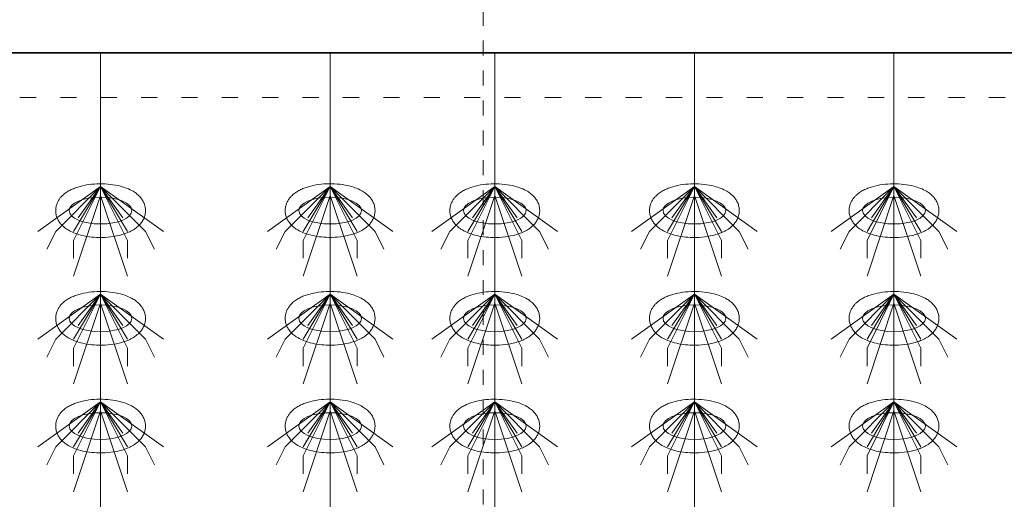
# Model space of a CAD drawing. Header units: metres. Extents: x 703769 to 722343, y 4313031 to 4317457.
# Tile 36 of 256: x 707658.46 to 707665.04, y 4313311.14 to 4313314.35. Entities that reach past the tile are written whole.
import ezdxf

# ---------------------------------------------------------------- set-up
doc = ezdxf.new("R2010")
doc.units = ezdxf.units.M
doc.header["$LTSCALE"] = 0.5
for name, pattern in [('ACAD_ISO03W100', [30, 12, -18]), ('DASHED', [19.05, 12.7, -6.35]), ('虚线', [2, 1, -1])]:
    doc.linetypes.add(name, pattern=pattern)
for name, color, linetype, lineweight in [('4虚线层', 6, 'DASHED', 18), ('粗实线层', 7, 'Continuous', 35), ('虚线层', 6, '虚线', 18), ('设备', 6, 'Continuous', 18)]:
    doc.layers.add(name, color=color, linetype=linetype, lineweight=lineweight)

# ---------------------------------------------------------------- blocks, each defined once
blk = doc.blocks.new('hh_1')
at = {"layer": '设备'}
for p, q in [((-268840, 164960), (-268910, 164910)), ((-268840, 164960), (-268890, 164910)), ((-268840, 164960), (-268870, 164900)), ((-268840, 164960), (-268870, 164910)), ((-268840, 164960), (-268865, 164925)), ((-268840, 164960), (-268790, 164910)), ((-268840, 164960), (-268815, 164925)), ((-268840, 164960), (-268770, 164910)), ((-268840, 164960), (-268810, 164910)), ((-268840, 164960), (-268810, 164900)), ((-268840, 164950), (-268870, 164860)), ((-268840, 164950), (-268810, 164860)), ((-268890, 164910), (-268900, 164890)), ((-268790, 164910), (-268780, 164890)), ((-268870, 164900), (-268870, 164880)), ((-268810, 164900), (-268810, 164880))]:
    blk.add_line(p, q, dxfattribs=at)
blk = doc.blocks.new('dawda')
at = {"color": 7}
blk.add_line((525541.6, 33373.4), (529541.6, 33373.4), dxfattribs=at)
at = {"layer": '4虚线层', "color": 7, "linetype": 'ACAD_ISO03W100', "ltscale": 3}
blk.add_line((525541.6, 33323.4), (529541.6, 33323.4), dxfattribs=at)
at = {"layer": '虚线层', "color": 7}
blk.add_line((527813, 31270.2), (527813, 34897.7), dxfattribs=at)
at = {"layer": '设备', "color": 7}
for p, q in [((527386.4, 33373.4), (527386.4, 31373.4)), ((527642.3, 33373.4), (527642.3, 31373.4)), ((527825.8, 33373.4), (527825.8, 31373.4)), ((528048.3, 33373.4), (528048.3, 31373.4)), ((528270.7, 33373.4), (528270.7, 31373.4))]:
    blk.add_line(p, q, dxfattribs=at)
for centre in [(527386.4, 33197.5), (527642.3, 33197.5), (527825.8, 33197.5), (528048.3, 33197.5), (528270.7, 33197.5), (527386.4, 33077.5), (527642.3, 33077.5), (527825.8, 33077.5), (528048.3, 33077.5), (528270.7, 33077.5), (527386.4, 32957.5), (527642.3, 32957.5), (527825.8, 32957.5), (528048.3, 32957.5), (528270.7, 32957.5)]:
    blk.add_ellipse(centre, major_axis=(-35, 0), ratio=0.42498, dxfattribs=at)
for points in [[(527336.4, 33197.5), (527336.4, 33198.9), (527336.5, 33200.3), (527337.1, 33203), (527337.5, 33204.3), (527338.4, 33206.7), (527339, 33207.9), (527340.3, 33210), (527341, 33211), (527342.5, 33212.8), (527343.2, 33213.6), (527345.3, 33215.6), (527346.7, 33216.7), (527349.6, 33218.7), (527351.1, 33219.6), (527354.1, 33221.1), (527355.7, 33221.8), (527358.9, 33223.1), (527360.6, 33223.6), (527365.9, 33225.2), (527369.6, 33226), (527377.4, 33227.1), (527381.4, 33227.3), (527389.4, 33227.4), (527393.4, 33227.2), (527401.2, 33226.3), (527405, 33225.6), (527411.2, 33224), (527413.6, 33223.2), (527418.3, 33221.4), (527420.5, 33220.3), (527424.2, 33218.1), (527425.6, 33217.1), (527428.4, 33214.8), (527429.8, 33213.5), (527431.9, 33210.9), (527432.8, 33209.7), (527434.3, 33207.1), (527434.9, 33205.7), (527435.9, 33202.6), (527436.2, 33201), (527436.5, 33197.7), (527436.5, 33195.9), (527436, 33192.7), (527435.5, 33191.1), (527434.4, 33188.1), (527433.7, 33186.8), (527432.1, 33184.3), (527431.2, 33183.1), (527429.4, 33181.1), (527428.4, 33180.2), (527426.4, 33178.5), (527425.4, 33177.7), (527422.6, 33175.9), (527420.8, 33174.9), (527417.1, 33173.1), (527415.2, 33172.4), (527411.2, 33171), (527409.2, 33170.4), (527403.1, 33169), (527398.9, 33168.3), (527390.4, 33167.6), (527386.1, 33167.5), (527378.4, 33167.9), (527375, 33168.2), (527368.3, 33169.3), (527365.1, 33170), (527359.6, 33171.7), (527357.3, 33172.5), (527352.9, 33174.4), (527350.8, 33175.6), (527347.3, 33177.8), (527346, 33178.9), (527343.4, 33181.2), (527342.1, 33182.5), (527340.2, 33185.2), (527339.4, 33186.4), (527338.1, 33189), (527337.5, 33190.5), (527336.7, 33193.5), (527336.5, 33195.1), (527336.4, 33197), (527336.4, 33197.2), (527336.4, 33197.5)], [(527592.2, 33197.5), (527592.2, 33198.9), (527592.4, 33200.3), (527592.9, 33203), (527593.3, 33204.3), (527594.3, 33206.8), (527594.8, 33207.9), (527596.1, 33210), (527596.8, 33211), (527598.3, 33212.8), (527599.1, 33213.6), (527601.2, 33215.7), (527602.6, 33216.8), (527605.4, 33218.7), (527606.9, 33219.6), (527610, 33221.2), (527611.5, 33221.9), (527614.8, 33223.1), (527616.4, 33223.7), (527621.7, 33225.2), (527625.5, 33226), (527633.2, 33227.1), (527637.2, 33227.4), (527645.2, 33227.5), (527649.2, 33227.3), (527657, 33226.4), (527660.8, 33225.7), (527667, 33224.1), (527669.4, 33223.3), (527674.1, 33221.4), (527676.4, 33220.3), (527680, 33218.1), (527681.5, 33217.1), (527684.3, 33214.8), (527685.6, 33213.5), (527687.8, 33211), (527688.6, 33209.8), (527690.1, 33207.2), (527690.7, 33205.7), (527691.7, 33202.7), (527692.1, 33201), (527692.4, 33197.7), (527692.3, 33196), (527691.8, 33192.7), (527691.4, 33191.1), (527690.2, 33188.2), (527689.5, 33186.8), (527687.9, 33184.3), (527687, 33183.2), (527685.2, 33181.1), (527684.2, 33180.2), (527682.2, 33178.5), (527681.2, 33177.8), (527678.4, 33175.9), (527676.6, 33174.9), (527672.9, 33173.2), (527671, 33172.4), (527667, 33171), (527665, 33170.5), (527658.9, 33169), (527654.8, 33168.4), (527646.3, 33167.6), (527642, 33167.6), (527634.2, 33167.9), (527630.8, 33168.3), (527624.2, 33169.3), (527620.9, 33170.1), (527615.5, 33171.7), (527613.2, 33172.5), (527608.7, 33174.5), (527606.6, 33175.6), (527603.2, 33177.9), (527601.8, 33178.9), (527599.2, 33181.2), (527598, 33182.6), (527596, 33185.2), (527595.2, 33186.4), (527593.9, 33189.1), (527593.4, 33190.5), (527592.6, 33193.5), (527592.3, 33195.2), (527592.2, 33197), (527592.2, 33197.3), (527592.2, 33197.5)], [(527775.8, 33197.5), (527775.8, 33198.9), (527775.9, 33200.3), (527776.4, 33203), (527776.8, 33204.3), (527777.8, 33206.7), (527778.4, 33207.9), (527779.7, 33210), (527780.4, 33211), (527781.8, 33212.8), (527782.6, 33213.6), (527784.7, 33215.6), (527786.1, 33216.7), (527789, 33218.7), (527790.4, 33219.6), (527793.5, 33221.1), (527795.1, 33221.8), (527798.3, 33223.1), (527799.9, 33223.6), (527805.2, 33225.2), (527809, 33226), (527816.7, 33227.1), (527820.7, 33227.3), (527828.7, 33227.4), (527832.7, 33227.2), (527840.6, 33226.3), (527844.4, 33225.6), (527850.5, 33224), (527853, 33223.2), (527857.7, 33221.4), (527859.9, 33220.3), (527863.6, 33218.1), (527865, 33217.1), (527867.8, 33214.8), (527869.2, 33213.5), (527871.3, 33210.9), (527872.1, 33209.7), (527873.6, 33207.1), (527874.3, 33205.7), (527875.3, 33202.6), (527875.6, 33201), (527875.9, 33197.7), (527875.9, 33195.9), (527875.4, 33192.7), (527874.9, 33191.1), (527873.8, 33188.1), (527873, 33186.8), (527871.5, 33184.3), (527870.6, 33183.1), (527868.7, 33181.1), (527867.8, 33180.2), (527865.8, 33178.5), (527864.7, 33177.7), (527862, 33175.9), (527860.2, 33174.9), (527856.4, 33173.1), (527854.5, 33172.4), (527850.6, 33171), (527848.5, 33170.4), (527842.5, 33169), (527838.3, 33168.3), (527829.8, 33167.6), (527825.5, 33167.5), (527817.8, 33167.9), (527814.3, 33168.2), (527807.7, 33169.3), (527804.5, 33170), (527799, 33171.7), (527796.7, 33172.5), (527792.3, 33174.4), (527790.1, 33175.6), (527786.7, 33177.8), (527785.4, 33178.9), (527782.8, 33181.2), (527781.5, 33182.5), (527779.6, 33185.2), (527778.8, 33186.4), (527777.5, 33189), (527776.9, 33190.5), (527776.1, 33193.5), (527775.8, 33195.1), (527775.8, 33197), (527775.8, 33197.2), (527775.8, 33197.5)], [(527998.2, 33197.5), (527998.2, 33198.9), (527998.4, 33200.3), (527998.9, 33203), (527999.3, 33204.3), (528000.3, 33206.7), (528000.8, 33207.9), (528002.1, 33210), (528002.8, 33211), (528004.3, 33212.8), (528005.1, 33213.6), (528007.2, 33215.6), (528008.6, 33216.7), (528011.4, 33218.7), (528012.9, 33219.6), (528016, 33221.1), (528017.5, 33221.8), (528020.8, 33223.1), (528022.4, 33223.6), (528027.7, 33225.2), (528031.5, 33226), (528039.2, 33227.1), (528043.2, 33227.3), (528051.2, 33227.4), (528055.2, 33227.2), (528063, 33226.3), (528066.8, 33225.6), (528073, 33224), (528075.4, 33223.2), (528080.1, 33221.4), (528082.4, 33220.3), (528086, 33218.1), (528087.5, 33217.1), (528090.3, 33214.8), (528091.6, 33213.5), (528093.8, 33210.9), (528094.6, 33209.7), (528096.1, 33207.1), (528096.8, 33205.7), (528097.7, 33202.6), (528098.1, 33201), (528098.4, 33197.7), (528098.3, 33195.9), (528097.8, 33192.7), (528097.4, 33191.1), (528096.2, 33188.1), (528095.5, 33186.8), (528093.9, 33184.3), (528093, 33183.1), (528091.2, 33181.1), (528090.2, 33180.2), (528088.2, 33178.5), (528087.2, 33177.7), (528084.4, 33175.9), (528082.6, 33174.9), (528078.9, 33173.1), (528077, 33172.4), (528073, 33171), (528071, 33170.4), (528064.9, 33169), (528060.8, 33168.3), (528052.3, 33167.6), (528048, 33167.5), (528040.2, 33167.9), (528036.8, 33168.2), (528030.2, 33169.3), (528026.9, 33170), (528021.5, 33171.7), (528019.2, 33172.5), (528014.7, 33174.4), (528012.6, 33175.6), (528009.2, 33177.8), (528007.8, 33178.9), (528005.2, 33181.2), (528004, 33182.5), (528002, 33185.2), (528001.3, 33186.4), (527999.9, 33189), (527999.4, 33190.5), (527998.6, 33193.5), (527998.3, 33195.1), (527998.2, 33197), (527998.2, 33197.2), (527998.2, 33197.5)], [(528220.7, 33197.5), (528220.7, 33198.9), (528220.8, 33200.3), (528221.4, 33203), (528221.8, 33204.3), (528222.7, 33206.7), (528223.3, 33207.9), (528224.6, 33210), (528225.3, 33211), (528226.8, 33212.8), (528227.5, 33213.6), (528229.7, 33215.6), (528231, 33216.7), (528233.9, 33218.7), (528235.4, 33219.6), (528238.4, 33221.1), (528240, 33221.8), (528243.2, 33223.1), (528244.9, 33223.6), (528250.2, 33225.2), (528253.9, 33226), (528261.7, 33227.1), (528265.7, 33227.3), (528273.7, 33227.4), (528277.7, 33227.2), (528285.5, 33226.3), (528289.3, 33225.6), (528295.5, 33224), (528297.9, 33223.2), (528302.6, 33221.4), (528304.8, 33220.3), (528308.5, 33218.1), (528310, 33217.1), (528312.8, 33214.8), (528314.1, 33213.5), (528316.2, 33210.9), (528317.1, 33209.7), (528318.6, 33207.1), (528319.2, 33205.7), (528320.2, 33202.6), (528320.6, 33201), (528320.8, 33197.7), (528320.8, 33195.9), (528320.3, 33192.7), (528319.8, 33191.1), (528318.7, 33188.1), (528318, 33186.8), (528316.4, 33184.3), (528315.5, 33183.1), (528313.7, 33181.1), (528312.7, 33180.2), (528310.7, 33178.5), (528309.7, 33177.7), (528306.9, 33175.9), (528305.1, 33174.9), (528301.4, 33173.1), (528299.5, 33172.4), (528295.5, 33171), (528293.5, 33170.4), (528287.4, 33169), (528283.2, 33168.3), (528274.8, 33167.6), (528270.4, 33167.5), (528262.7, 33167.9), (528259.3, 33168.2), (528252.6, 33169.3), (528249.4, 33170), (528243.9, 33171.7), (528241.6, 33172.5), (528237.2, 33174.4), (528235.1, 33175.6), (528231.6, 33177.8), (528230.3, 33178.9), (528227.7, 33181.2), (528226.4, 33182.5), (528224.5, 33185.2), (528223.7, 33186.4), (528222.4, 33189), (528221.8, 33190.5), (528221, 33193.5), (528220.8, 33195.1), (528220.7, 33197), (528220.7, 33197.2), (528220.7, 33197.5)], [(527336.4, 33077.5), (527336.4, 33078.9), (527336.5, 33080.3), (527337.1, 33083), (527337.5, 33084.3), (527338.4, 33086.7), (527339, 33087.9), (527340.3, 33090), (527341, 33091), (527342.5, 33092.8), (527343.2, 33093.6), (527345.3, 33095.6), (527346.7, 33096.7), (527349.6, 33098.7), (527351.1, 33099.6), (527354.1, 33101.1), (527355.7, 33101.8), (527358.9, 33103.1), (527360.6, 33103.6), (527365.9, 33105.2), (527369.6, 33106), (527377.4, 33107.1), (527381.4, 33107.3), (527389.4, 33107.4), (527393.4, 33107.2), (527401.2, 33106.3), (527405, 33105.6), (527411.2, 33104), (527413.6, 33103.2), (527418.3, 33101.4), (527420.5, 33100.3), (527424.2, 33098.1), (527425.6, 33097.1), (527428.4, 33094.8), (527429.8, 33093.5), (527431.9, 33090.9), (527432.8, 33089.7), (527434.3, 33087.1), (527434.9, 33085.7), (527435.9, 33082.6), (527436.2, 33081), (527436.5, 33077.7), (527436.5, 33075.9), (527436, 33072.7), (527435.5, 33071.1), (527434.4, 33068.1), (527433.7, 33066.8), (527432.1, 33064.3), (527431.2, 33063.1), (527429.4, 33061.1), (527428.4, 33060.2), (527426.4, 33058.5), (527425.4, 33057.7), (527422.6, 33055.9), (527420.8, 33054.9), (527417.1, 33053.1), (527415.2, 33052.4), (527411.2, 33051), (527409.2, 33050.4), (527403.1, 33049), (527398.9, 33048.3), (527390.4, 33047.6), (527386.1, 33047.5), (527378.4, 33047.9), (527375, 33048.2), (527368.3, 33049.3), (527365.1, 33050), (527359.6, 33051.7), (527357.3, 33052.5), (527352.9, 33054.4), (527350.8, 33055.6), (527347.3, 33057.8), (527346, 33058.9), (527343.4, 33061.2), (527342.1, 33062.5), (527340.2, 33065.2), (527339.4, 33066.4), (527338.1, 33069), (527337.5, 33070.5), (527336.7, 33073.5), (527336.5, 33075.1), (527336.4, 33077), (527336.4, 33077.2), (527336.4, 33077.5)], [(527592.2, 33077.5), (527592.2, 33078.9), (527592.4, 33080.3), (527592.9, 33083), (527593.3, 33084.3), (527594.3, 33086.8), (527594.8, 33087.9), (527596.1, 33090), (527596.8, 33091), (527598.3, 33092.8), (527599.1, 33093.6), (527601.2, 33095.7), (527602.6, 33096.8), (527605.4, 33098.7), (527606.9, 33099.6), (527610, 33101.2), (527611.5, 33101.9), (527614.8, 33103.1), (527616.4, 33103.7), (527621.7, 33105.2), (527625.5, 33106), (527633.2, 33107.1), (527637.2, 33107.4), (527645.2, 33107.5), (527649.2, 33107.3), (527657, 33106.4), (527660.8, 33105.7), (527667, 33104.1), (527669.4, 33103.3), (527674.1, 33101.4), (527676.4, 33100.3), (527680, 33098.1), (527681.5, 33097.1), (527684.3, 33094.8), (527685.6, 33093.5), (527687.8, 33091), (527688.6, 33089.8), (527690.1, 33087.2), (527690.7, 33085.7), (527691.7, 33082.7), (527692.1, 33081), (527692.4, 33077.7), (527692.3, 33076), (527691.8, 33072.7), (527691.4, 33071.1), (527690.2, 33068.2), (527689.5, 33066.8), (527687.9, 33064.3), (527687, 33063.2), (527685.2, 33061.1), (527684.2, 33060.2), (527682.2, 33058.5), (527681.2, 33057.8), (527678.4, 33055.9), (527676.6, 33054.9), (527672.9, 33053.2), (527671, 33052.4), (527667, 33051), (527665, 33050.5), (527658.9, 33049), (527654.8, 33048.4), (527646.3, 33047.6), (527642, 33047.6), (527634.2, 33047.9), (527630.8, 33048.3), (527624.2, 33049.3), (527620.9, 33050.1), (527615.5, 33051.7), (527613.2, 33052.5), (527608.7, 33054.5), (527606.6, 33055.6), (527603.2, 33057.9), (527601.8, 33058.9), (527599.2, 33061.2), (527598, 33062.6), (527596, 33065.2), (527595.2, 33066.4), (527593.9, 33069.1), (527593.4, 33070.5), (527592.6, 33073.5), (527592.3, 33075.2), (527592.2, 33077), (527592.2, 33077.3), (527592.2, 33077.5)], [(527775.8, 33077.5), (527775.8, 33078.9), (527775.9, 33080.3), (527776.4, 33083), (527776.8, 33084.3), (527777.8, 33086.7), (527778.4, 33087.9), (527779.7, 33090), (527780.4, 33091), (527781.8, 33092.8), (527782.6, 33093.6), (527784.7, 33095.6), (527786.1, 33096.7), (527789, 33098.7), (527790.4, 33099.6), (527793.5, 33101.1), (527795.1, 33101.8), (527798.3, 33103.1), (527799.9, 33103.6), (527805.2, 33105.2), (527809, 33106), (527816.7, 33107.1), (527820.7, 33107.3), (527828.7, 33107.4), (527832.7, 33107.2), (527840.6, 33106.3), (527844.4, 33105.6), (527850.5, 33104), (527853, 33103.2), (527857.7, 33101.4), (527859.9, 33100.3), (527863.6, 33098.1), (527865, 33097.1), (527867.8, 33094.8), (527869.2, 33093.5), (527871.3, 33090.9), (527872.1, 33089.7), (527873.6, 33087.1), (527874.3, 33085.7), (527875.3, 33082.6), (527875.6, 33081), (527875.9, 33077.7), (527875.9, 33075.9), (527875.4, 33072.7), (527874.9, 33071.1), (527873.8, 33068.1), (527873, 33066.8), (527871.5, 33064.3), (527870.6, 33063.1), (527868.7, 33061.1), (527867.8, 33060.2), (527865.8, 33058.5), (527864.7, 33057.7), (527862, 33055.9), (527860.2, 33054.9), (527856.4, 33053.1), (527854.5, 33052.4), (527850.6, 33051), (527848.5, 33050.4), (527842.5, 33049), (527838.3, 33048.3), (527829.8, 33047.6), (527825.5, 33047.5), (527817.8, 33047.9), (527814.3, 33048.2), (527807.7, 33049.3), (527804.5, 33050), (527799, 33051.7), (527796.7, 33052.5), (527792.3, 33054.4), (527790.1, 33055.6), (527786.7, 33057.8), (527785.4, 33058.9), (527782.8, 33061.2), (527781.5, 33062.5), (527779.6, 33065.2), (527778.8, 33066.4), (527777.5, 33069), (527776.9, 33070.5), (527776.1, 33073.5), (527775.8, 33075.1), (527775.8, 33077), (527775.8, 33077.2), (527775.8, 33077.5)], [(527998.2, 33077.5), (527998.2, 33078.9), (527998.4, 33080.3), (527998.9, 33083), (527999.3, 33084.3), (528000.3, 33086.7), (528000.8, 33087.9), (528002.1, 33090), (528002.8, 33091), (528004.3, 33092.8), (528005.1, 33093.6), (528007.2, 33095.6), (528008.6, 33096.7), (528011.4, 33098.7), (528012.9, 33099.6), (528016, 33101.1), (528017.5, 33101.8), (528020.8, 33103.1), (528022.4, 33103.6), (528027.7, 33105.2), (528031.5, 33106), (528039.2, 33107.1), (528043.2, 33107.3), (528051.2, 33107.4), (528055.2, 33107.2), (528063, 33106.3), (528066.8, 33105.6), (528073, 33104), (528075.4, 33103.2), (528080.1, 33101.4), (528082.4, 33100.3), (528086, 33098.1), (528087.5, 33097.1), (528090.3, 33094.8), (528091.6, 33093.5), (528093.8, 33090.9), (528094.6, 33089.7), (528096.1, 33087.1), (528096.8, 33085.7), (528097.7, 33082.6), (528098.1, 33081), (528098.4, 33077.7), (528098.3, 33075.9), (528097.8, 33072.7), (528097.4, 33071.1), (528096.2, 33068.1), (528095.5, 33066.8), (528093.9, 33064.3), (528093, 33063.1), (528091.2, 33061.1), (528090.2, 33060.2), (528088.2, 33058.5), (528087.2, 33057.7), (528084.4, 33055.9), (528082.6, 33054.9), (528078.9, 33053.1), (528077, 33052.4), (528073, 33051), (528071, 33050.4), (528064.9, 33049), (528060.8, 33048.3), (528052.3, 33047.6), (528048, 33047.5), (528040.2, 33047.9), (528036.8, 33048.2), (528030.2, 33049.3), (528026.9, 33050), (528021.5, 33051.7), (528019.2, 33052.5), (528014.7, 33054.4), (528012.6, 33055.6), (528009.2, 33057.8), (528007.8, 33058.9), (528005.2, 33061.2), (528004, 33062.5), (528002, 33065.2), (528001.3, 33066.4), (527999.9, 33069), (527999.4, 33070.5), (527998.6, 33073.5), (527998.3, 33075.1), (527998.2, 33077), (527998.2, 33077.2), (527998.2, 33077.5)], [(528220.7, 33077.5), (528220.7, 33078.9), (528220.8, 33080.3), (528221.4, 33083), (528221.8, 33084.3), (528222.7, 33086.7), (528223.3, 33087.9), (528224.6, 33090), (528225.3, 33091), (528226.8, 33092.8), (528227.5, 33093.6), (528229.7, 33095.6), (528231, 33096.7), (528233.9, 33098.7), (528235.4, 33099.6), (528238.4, 33101.1), (528240, 33101.8), (528243.2, 33103.1), (528244.9, 33103.6), (528250.2, 33105.2), (528253.9, 33106), (528261.7, 33107.1), (528265.7, 33107.3), (528273.7, 33107.4), (528277.7, 33107.2), (528285.5, 33106.3), (528289.3, 33105.6), (528295.5, 33104), (528297.9, 33103.2), (528302.6, 33101.4), (528304.8, 33100.3), (528308.5, 33098.1), (528310, 33097.1), (528312.8, 33094.8), (528314.1, 33093.5), (528316.2, 33090.9), (528317.1, 33089.7), (528318.6, 33087.1), (528319.2, 33085.7), (528320.2, 33082.6), (528320.6, 33081), (528320.8, 33077.7), (528320.8, 33075.9), (528320.3, 33072.7), (528319.8, 33071.1), (528318.7, 33068.1), (528318, 33066.8), (528316.4, 33064.3), (528315.5, 33063.1), (528313.7, 33061.1), (528312.7, 33060.2), (528310.7, 33058.5), (528309.7, 33057.7), (528306.9, 33055.9), (528305.1, 33054.9), (528301.4, 33053.1), (528299.5, 33052.4), (528295.5, 33051), (528293.5, 33050.4), (528287.4, 33049), (528283.2, 33048.3), (528274.8, 33047.6), (528270.4, 33047.5), (528262.7, 33047.9), (528259.3, 33048.2), (528252.6, 33049.3), (528249.4, 33050), (528243.9, 33051.7), (528241.6, 33052.5), (528237.2, 33054.4), (528235.1, 33055.6), (528231.6, 33057.8), (528230.3, 33058.9), (528227.7, 33061.2), (528226.4, 33062.5), (528224.5, 33065.2), (528223.7, 33066.4), (528222.4, 33069), (528221.8, 33070.5), (528221, 33073.5), (528220.8, 33075.1), (528220.7, 33077), (528220.7, 33077.2), (528220.7, 33077.5)], [(527336.4, 32957.5), (527336.4, 32958.9), (527336.5, 32960.3), (527337.1, 32963), (527337.5, 32964.3), (527338.4, 32966.7), (527339, 32967.9), (527340.3, 32970), (527341, 32971), (527342.5, 32972.8), (527343.2, 32973.6), (527345.3, 32975.6), (527346.7, 32976.7), (527349.6, 32978.7), (527351.1, 32979.6), (527354.1, 32981.1), (527355.7, 32981.8), (527358.9, 32983.1), (527360.6, 32983.6), (527365.9, 32985.2), (527369.6, 32986), (527377.4, 32987.1), (527381.4, 32987.3), (527389.4, 32987.4), (527393.4, 32987.2), (527401.2, 32986.3), (527405, 32985.6), (527411.2, 32984), (527413.6, 32983.2), (527418.3, 32981.4), (527420.5, 32980.3), (527424.2, 32978.1), (527425.6, 32977.1), (527428.4, 32974.8), (527429.8, 32973.5), (527431.9, 32970.9), (527432.8, 32969.7), (527434.3, 32967.1), (527434.9, 32965.7), (527435.9, 32962.6), (527436.2, 32961), (527436.5, 32957.7), (527436.5, 32955.9), (527436, 32952.7), (527435.5, 32951.1), (527434.4, 32948.1), (527433.7, 32946.8), (527432.1, 32944.3), (527431.2, 32943.1), (527429.4, 32941.1), (527428.4, 32940.2), (527426.4, 32938.5), (527425.4, 32937.7), (527422.6, 32935.9), (527420.8, 32934.9), (527417.1, 32933.1), (527415.2, 32932.4), (527411.2, 32931), (527409.2, 32930.4), (527403.1, 32929), (527398.9, 32928.3), (527390.4, 32927.6), (527386.1, 32927.5), (527378.4, 32927.9), (527375, 32928.2), (527368.3, 32929.3), (527365.1, 32930), (527359.6, 32931.7), (527357.3, 32932.5), (527352.9, 32934.4), (527350.8, 32935.6), (527347.3, 32937.8), (527346, 32938.9), (527343.4, 32941.2), (527342.1, 32942.5), (527340.2, 32945.2), (527339.4, 32946.4), (527338.1, 32949), (527337.5, 32950.5), (527336.7, 32953.5), (527336.5, 32955.1), (527336.4, 32957), (527336.4, 32957.2), (527336.4, 32957.5)], [(527592.2, 32957.5), (527592.2, 32958.9), (527592.4, 32960.3), (527592.9, 32963), (527593.3, 32964.3), (527594.3, 32966.8), (527594.8, 32967.9), (527596.1, 32970), (527596.8, 32971), (527598.3, 32972.8), (527599.1, 32973.6), (527601.2, 32975.7), (527602.6, 32976.8), (527605.4, 32978.7), (527606.9, 32979.6), (527610, 32981.2), (527611.5, 32981.9), (527614.8, 32983.1), (527616.4, 32983.7), (527621.7, 32985.2), (527625.5, 32986), (527633.2, 32987.1), (527637.2, 32987.4), (527645.2, 32987.5), (527649.2, 32987.3), (527657, 32986.4), (527660.8, 32985.7), (527667, 32984.1), (527669.4, 32983.3), (527674.1, 32981.4), (527676.4, 32980.3), (527680, 32978.1), (527681.5, 32977.1), (527684.3, 32974.8), (527685.6, 32973.5), (527687.8, 32971), (527688.6, 32969.8), (527690.1, 32967.2), (527690.7, 32965.7), (527691.7, 32962.7), (527692.1, 32961), (527692.4, 32957.7), (527692.3, 32956), (527691.8, 32952.7), (527691.4, 32951.1), (527690.2, 32948.2), (527689.5, 32946.8), (527687.9, 32944.3), (527687, 32943.2), (527685.2, 32941.1), (527684.2, 32940.2), (527682.2, 32938.5), (527681.2, 32937.8), (527678.4, 32935.9), (527676.6, 32934.9), (527672.9, 32933.2), (527671, 32932.4), (527667, 32931), (527665, 32930.5), (527658.9, 32929), (527654.8, 32928.4), (527646.3, 32927.6), (527642, 32927.6), (527634.2, 32927.9), (527630.8, 32928.3), (527624.2, 32929.3), (527620.9, 32930.1), (527615.5, 32931.7), (527613.2, 32932.5), (527608.7, 32934.5), (527606.6, 32935.6), (527603.2, 32937.9), (527601.8, 32938.9), (527599.2, 32941.2), (527598, 32942.6), (527596, 32945.2), (527595.2, 32946.4), (527593.9, 32949.1), (527593.4, 32950.5), (527592.6, 32953.5), (527592.3, 32955.2), (527592.2, 32957), (527592.2, 32957.3), (527592.2, 32957.5)], [(527775.8, 32957.5), (527775.8, 32958.9), (527775.9, 32960.3), (527776.4, 32963), (527776.8, 32964.3), (527777.8, 32966.7), (527778.4, 32967.9), (527779.7, 32970), (527780.4, 32971), (527781.8, 32972.8), (527782.6, 32973.6), (527784.7, 32975.6), (527786.1, 32976.7), (527789, 32978.7), (527790.4, 32979.6), (527793.5, 32981.1), (527795.1, 32981.8), (527798.3, 32983.1), (527799.9, 32983.6), (527805.2, 32985.2), (527809, 32986), (527816.7, 32987.1), (527820.7, 32987.3), (527828.7, 32987.4), (527832.7, 32987.2), (527840.6, 32986.3), (527844.4, 32985.6), (527850.5, 32984), (527853, 32983.2), (527857.7, 32981.4), (527859.9, 32980.3), (527863.6, 32978.1), (527865, 32977.1), (527867.8, 32974.8), (527869.2, 32973.5), (527871.3, 32970.9), (527872.1, 32969.7), (527873.6, 32967.1), (527874.3, 32965.7), (527875.3, 32962.6), (527875.6, 32961), (527875.9, 32957.7), (527875.9, 32955.9), (527875.4, 32952.7), (527874.9, 32951.1), (527873.8, 32948.1), (527873, 32946.8), (527871.5, 32944.3), (527870.6, 32943.1), (527868.7, 32941.1), (527867.8, 32940.2), (527865.8, 32938.5), (527864.7, 32937.7), (527862, 32935.9), (527860.2, 32934.9), (527856.4, 32933.1), (527854.5, 32932.4), (527850.6, 32931), (527848.5, 32930.4), (527842.5, 32929), (527838.3, 32928.3), (527829.8, 32927.6), (527825.5, 32927.5), (527817.8, 32927.9), (527814.3, 32928.2), (527807.7, 32929.3), (527804.5, 32930), (527799, 32931.7), (527796.7, 32932.5), (527792.3, 32934.4), (527790.1, 32935.6), (527786.7, 32937.8), (527785.4, 32938.9), (527782.8, 32941.2), (527781.5, 32942.5), (527779.6, 32945.2), (527778.8, 32946.4), (527777.5, 32949), (527776.9, 32950.5), (527776.1, 32953.5), (527775.8, 32955.1), (527775.8, 32957), (527775.8, 32957.2), (527775.8, 32957.5)], [(527998.2, 32957.5), (527998.2, 32958.9), (527998.4, 32960.3), (527998.9, 32963), (527999.3, 32964.3), (528000.3, 32966.7), (528000.8, 32967.9), (528002.1, 32970), (528002.8, 32971), (528004.3, 32972.8), (528005.1, 32973.6), (528007.2, 32975.6), (528008.6, 32976.7), (528011.4, 32978.7), (528012.9, 32979.6), (528016, 32981.1), (528017.5, 32981.8), (528020.8, 32983.1), (528022.4, 32983.6), (528027.7, 32985.2), (528031.5, 32986), (528039.2, 32987.1), (528043.2, 32987.3), (528051.2, 32987.4), (528055.2, 32987.2), (528063, 32986.3), (528066.8, 32985.6), (528073, 32984), (528075.4, 32983.2), (528080.1, 32981.4), (528082.4, 32980.3), (528086, 32978.1), (528087.5, 32977.1), (528090.3, 32974.8), (528091.6, 32973.5), (528093.8, 32970.9), (528094.6, 32969.7), (528096.1, 32967.1), (528096.8, 32965.7), (528097.7, 32962.6), (528098.1, 32961), (528098.4, 32957.7), (528098.3, 32955.9), (528097.8, 32952.7), (528097.4, 32951.1), (528096.2, 32948.1), (528095.5, 32946.8), (528093.9, 32944.3), (528093, 32943.1), (528091.2, 32941.1), (528090.2, 32940.2), (528088.2, 32938.5), (528087.2, 32937.7), (528084.4, 32935.9), (528082.6, 32934.9), (528078.9, 32933.1), (528077, 32932.4), (528073, 32931), (528071, 32930.4), (528064.9, 32929), (528060.8, 32928.3), (528052.3, 32927.6), (528048, 32927.5), (528040.2, 32927.9), (528036.8, 32928.2), (528030.2, 32929.3), (528026.9, 32930), (528021.5, 32931.7), (528019.2, 32932.5), (528014.7, 32934.4), (528012.6, 32935.6), (528009.2, 32937.8), (528007.8, 32938.9), (528005.2, 32941.2), (528004, 32942.5), (528002, 32945.2), (528001.3, 32946.4), (527999.9, 32949), (527999.4, 32950.5), (527998.6, 32953.5), (527998.3, 32955.1), (527998.2, 32957), (527998.2, 32957.2), (527998.2, 32957.5)], [(528220.7, 32957.5), (528220.7, 32958.9), (528220.8, 32960.3), (528221.4, 32963), (528221.8, 32964.3), (528222.7, 32966.7), (528223.3, 32967.9), (528224.6, 32970), (528225.3, 32971), (528226.8, 32972.8), (528227.5, 32973.6), (528229.7, 32975.6), (528231, 32976.7), (528233.9, 32978.7), (528235.4, 32979.6), (528238.4, 32981.1), (528240, 32981.8), (528243.2, 32983.1), (528244.9, 32983.6), (528250.2, 32985.2), (528253.9, 32986), (528261.7, 32987.1), (528265.7, 32987.3), (528273.7, 32987.4), (528277.7, 32987.2), (528285.5, 32986.3), (528289.3, 32985.6), (528295.5, 32984), (528297.9, 32983.2), (528302.6, 32981.4), (528304.8, 32980.3), (528308.5, 32978.1), (528310, 32977.1), (528312.8, 32974.8), (528314.1, 32973.5), (528316.2, 32970.9), (528317.1, 32969.7), (528318.6, 32967.1), (528319.2, 32965.7), (528320.2, 32962.6), (528320.6, 32961), (528320.8, 32957.7), (528320.8, 32955.9), (528320.3, 32952.7), (528319.8, 32951.1), (528318.7, 32948.1), (528318, 32946.8), (528316.4, 32944.3), (528315.5, 32943.1), (528313.7, 32941.1), (528312.7, 32940.2), (528310.7, 32938.5), (528309.7, 32937.7), (528306.9, 32935.9), (528305.1, 32934.9), (528301.4, 32933.1), (528299.5, 32932.4), (528295.5, 32931), (528293.5, 32930.4), (528287.4, 32929), (528283.2, 32928.3), (528274.8, 32927.6), (528270.4, 32927.5), (528262.7, 32927.9), (528259.3, 32928.2), (528252.6, 32929.3), (528249.4, 32930), (528243.9, 32931.7), (528241.6, 32932.5), (528237.2, 32934.4), (528235.1, 32935.6), (528231.6, 32937.8), (528230.3, 32938.9), (528227.7, 32941.2), (528226.4, 32942.5), (528224.5, 32945.2), (528223.7, 32946.4), (528222.4, 32949), (528221.8, 32950.5), (528221, 32953.5), (528220.8, 32955.1), (528220.7, 32957), (528220.7, 32957.2), (528220.7, 32957.5)]]:
    blk.add_open_spline(points, degree=3, knots=[0, 0, 0, 0, 3.423083, 3.423083, 6.846165, 6.846165, 10.269248, 10.269248, 13.69233, 13.69233, 17.115413, 17.115413, 22.728666, 22.728666, 28.341919, 28.341919, 33.955172, 33.955172, 39.568425, 39.568425, 51.436002, 51.436002, 63.303578, 63.303578, 75.171154, 75.171154, 87.03873, 87.03873, 95.224368, 95.224368, 103.410005, 103.410005, 109.145122, 109.145122, 114.880238, 114.880238, 119.003115, 119.003115, 123.125991, 123.125991, 127.248868, 127.248868, 131.371745, 131.371745, 135.494621, 135.494621, 139.617498, 139.617498, 143.740375, 143.740375, 147.863251, 147.863251, 151.986128, 151.986128, 158.708917, 158.708917, 165.431705, 165.431705, 172.154493, 172.154493, 184.909814, 184.909814, 197.665135, 197.665135, 207.937, 207.937, 218.208864, 218.208864, 226.104489, 226.104489, 234.000115, 234.000115, 239.456, 239.456, 244.911884, 244.911884, 248.896322, 248.896322, 252.88076, 252.88076, 256.865198, 256.865198, 257.481358, 257.481358, 257.481358, 257.481358], dxfattribs=at)
at = {"layer": '设备', "color": 7, "xscale": -1}
for p in [(258546.4, -131735.6), (258802.3, -131735.6), (258985.8, -131735.6), (259208.3, -131735.6), (259430.7, -131735.6), (258546.4, -131855.6), (258802.3, -131855.6), (258985.8, -131855.6), (259208.3, -131855.6), (259430.7, -131855.6), (258546.4, -131975.6), (258802.3, -131975.6), (258985.8, -131975.6), (259208.3, -131975.6), (259430.7, -131975.6)]:
    blk.add_blockref('hh_1', p, dxfattribs=at)

msp = doc.modelspace()

# ---------------------------------------------------------------- block references
at = {"layer": '粗实线层', "xscale": 0.006, "yscale": 0.006, "zscale": 0.006}
msp.add_blockref('dawda', (704494.6802, 4313113.8882), dxfattribs=at)

doc.saveas('drawing.dxf')
